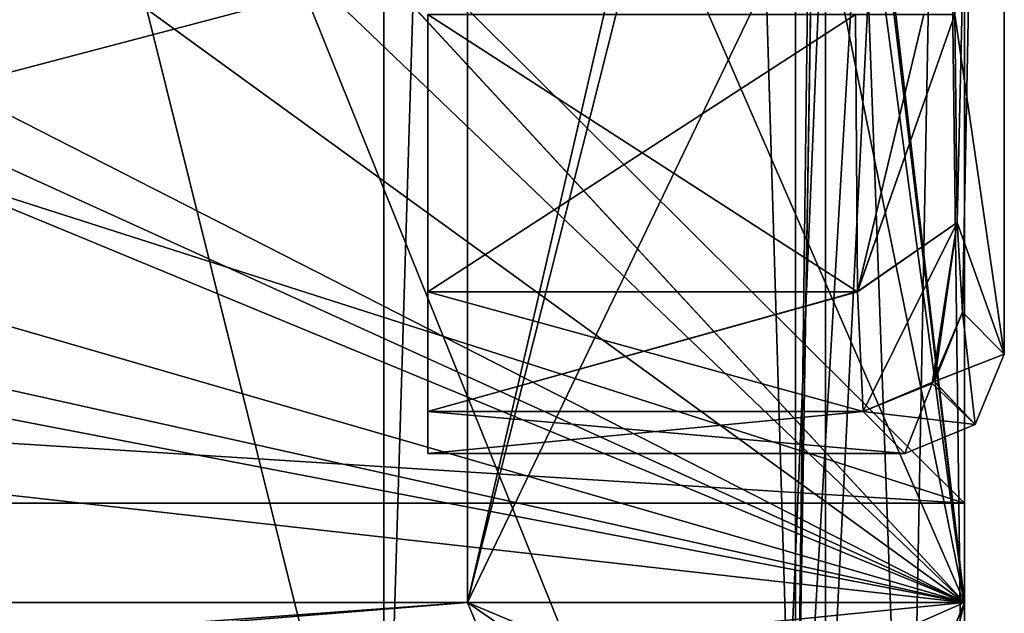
# Model space of a CAD drawing. Header units: millimetres. Extents: x -8.5 to 79.9, y -52.5 to 37.
# Tile 25 of 159: x 9.4 to 14.4, y -32.3 to -29.3. Entities that reach past the tile are written whole.
import ezdxf

# ---------------------------------------------------------------- set-up
doc = ezdxf.new("R2010")
doc.units = ezdxf.units.MM
doc.header["$LTSCALE"] = 65.185185
for name, color, linetype in [('1014', 7, 'CONTINUOUS'), ('1015', 7, 'CONTINUOUS'), ('1016', 7, 'CONTINUOUS'), ('1017', 7, 'CONTINUOUS'), ('1018', 7, 'CONTINUOUS'), ('1019', 7, 'CONTINUOUS'), ('1020', 7, 'CONTINUOUS'), ('1021', 7, 'CONTINUOUS'), ('1055', 7, 'CONTINUOUS'), ('1056', 7, 'CONTINUOUS'), ('1057', 7, 'CONTINUOUS'), ('1128', 7, 'CONTINUOUS'), ('1129', 7, 'CONTINUOUS'), ('1130', 7, 'CONTINUOUS'), ('1131', 7, 'CONTINUOUS'), ('1132', 7, 'CONTINUOUS'), ('1133', 7, 'CONTINUOUS'), ('1134', 7, 'CONTINUOUS'), ('1135', 7, 'CONTINUOUS'), ('1169', 7, 'CONTINUOUS'), ('1170', 7, 'CONTINUOUS'), ('1171', 7, 'CONTINUOUS'), ('1242', 7, 'CONTINUOUS'), ('1243', 7, 'CONTINUOUS'), ('1244', 7, 'CONTINUOUS'), ('1245', 7, 'CONTINUOUS'), ('1246', 7, 'CONTINUOUS'), ('1247', 7, 'CONTINUOUS'), ('1248', 7, 'CONTINUOUS'), ('1249', 7, 'CONTINUOUS'), ('1283', 7, 'CONTINUOUS'), ('1284', 7, 'CONTINUOUS'), ('1285', 7, 'CONTINUOUS'), ('131', 7, 'CONTINUOUS'), ('138', 7, 'CONTINUOUS'), ('163', 7, 'CONTINUOUS'), ('164', 7, 'CONTINUOUS'), ('167', 7, 'CONTINUOUS'), ('170', 7, 'CONTINUOUS'), ('179', 7, 'CONTINUOUS'), ('180', 7, 'CONTINUOUS'), ('181', 7, 'CONTINUOUS'), ('191', 7, 'CONTINUOUS'), ('202', 7, 'CONTINUOUS'), ('206', 7, 'CONTINUOUS'), ('211', 7, 'CONTINUOUS'), ('256', 7, 'CONTINUOUS'), ('257', 7, 'CONTINUOUS'), ('258', 7, 'CONTINUOUS'), ('29', 7, 'CONTINUOUS'), ('30', 7, 'CONTINUOUS'), ('31', 7, 'CONTINUOUS'), ('33', 7, 'CONTINUOUS'), ('34', 7, 'CONTINUOUS'), ('49', 7, 'CONTINUOUS'), ('50', 7, 'CONTINUOUS'), ('58', 7, 'CONTINUOUS'), ('59', 7, 'CONTINUOUS'), ('807', 7, 'CONTINUOUS'), ('808', 7, 'CONTINUOUS'), ('837', 7, 'CONTINUOUS'), ('838', 7, 'CONTINUOUS'), ('839', 7, 'CONTINUOUS'), ('840', 7, 'CONTINUOUS'), ('841', 7, 'CONTINUOUS'), ('842', 7, 'CONTINUOUS'), ('843', 7, 'CONTINUOUS'), ('844', 7, 'CONTINUOUS'), ('845', 7, 'CONTINUOUS'), ('962', 7, 'CONTINUOUS'), ('964', 7, 'CONTINUOUS'), ('965', 7, 'CONTINUOUS')]:
    doc.layers.add(name, color=color, linetype=linetype)

msp = doc.modelspace()

# ---------------------------------------------------------------- linework, layer by layer
at = {"layer": '1014', "linetype": 'Continuous'}
for points in [[(13.6511, -29.2898), (14.1509, -29.29, 0.4869), (13.6622, -30.6854, 0.5674), (13.6511, -29.2898)], [(13.6622, -30.6854, 0.5674), (14.1509, -29.29, 0.4869), (14.162, -30.3364, 0.9128), (13.6622, -30.6854, 0.5674)], [(13.6893, -31.2891, 1.9476), (13.6622, -30.6854, 0.5674), (14.162, -30.3364, 0.9128), (13.6893, -31.2891, 1.9476)], [(14.0371, -31.1481, 1.9422), (13.6893, -31.2891, 1.9476), (14.162, -30.3364, 0.9128), (14.0371, -31.1481, 1.9422)], [(14.1891, -30.7893, 1.9479), (14.0371, -31.1481, 1.9422), (14.162, -30.3364, 0.9128), (14.1891, -30.7893, 1.9479)]]:
    msp.add_3dface(points, dxfattribs=at)
at = {"layer": '1015', "linetype": 'Continuous'}
for points in [[(14.1509, -29.29, 0.4869), (14.4, -20, 10), (14.4, -31.0002, 10), (14.1509, -29.29, 0.4869)], [(14.162, -30.3364, 0.9128), (14.1509, -29.29, 0.4869), (14.4, -31.0002, 10), (14.162, -30.3364, 0.9128)], [(14.1891, -30.7893, 1.9479), (14.162, -30.3364, 0.9128), (14.4, -31.0002, 10), (14.1891, -30.7893, 1.9479)]]:
    msp.add_3dface(points, dxfattribs=at)
at = {"layer": '1016', "linetype": 'Continuous'}
for points in [[(14.0371, -31.1481, 1.9422), (14.1891, -30.7893, 1.9479), (14.2536, -31.3536, 10), (14.0371, -31.1481, 1.9422)], [(14.1891, -30.7893, 1.9479), (14.4, -31.0002, 10), (14.2536, -31.3536, 10), (14.1891, -30.7893, 1.9479)], [(13.6893, -31.2891, 1.9476), (14.0371, -31.1481, 1.9422), (13.9002, -31.5, 10), (13.6893, -31.2891, 1.9476)], [(13.9002, -31.5, 10), (14.0371, -31.1481, 1.9422), (14.2536, -31.3536, 10), (13.9002, -31.5, 10)]]:
    msp.add_3dface(points, dxfattribs=at)
at = {"layer": '1017', "linetype": 'Continuous'}
for points in [[(13.6893, -31.2891, 1.9476), (13.9002, -31.5, 10), (11.5, -31.2891, 1.9476), (13.6893, -31.2891, 1.9476)], [(11.5, -31.2891, 1.9476), (13.9002, -31.5, 10), (11.5, -31.5, 10), (11.5, -31.2891, 1.9476)]]:
    msp.add_3dface(points, dxfattribs=at)
at = {"layer": '1018', "linetype": 'Continuous'}
for points in [[(11.5, -29.2898), (13.6511, -29.2898), (13.6622, -30.6854, 0.5674), (11.5, -29.2898)], [(11.5, -29.2898), (13.6622, -30.6854, 0.5674), (11.5, -30.6854, 0.5674), (11.5, -29.2898)], [(13.6622, -30.6854, 0.5674), (13.6893, -31.2891, 1.9476), (11.5, -30.6854, 0.5674), (13.6622, -30.6854, 0.5674)], [(13.6893, -31.2891, 1.9476), (11.5, -31.2891, 1.9476), (11.5, -30.6854, 0.5674), (13.6893, -31.2891, 1.9476)]]:
    msp.add_3dface(points, dxfattribs=at)
at = {"layer": '1019', "linetype": 'Continuous'}
for points in [[(11.5, -29.2898), (11.5, -30.6854, 0.5674), (11.5, -29.2898, 20), (11.5, -29.2898)], [(11.5, -29.2898, 20), (11.5, -30.6854, 0.5674), (11.5, -30.6854, 19.4326), (11.5, -29.2898, 20)], [(11.5, -30.6854, 0.5674), (11.5, -31.2891, 1.9476), (11.5, -30.6854, 19.4326), (11.5, -30.6854, 0.5674)], [(11.5, -30.6854, 19.4326), (11.5, -31.2891, 1.9476), (11.5, -31.2891, 18.0524), (11.5, -30.6854, 19.4326)], [(11.5, -31.2891, 1.9476), (11.5, -31.5, 10), (11.5, -31.2891, 18.0524), (11.5, -31.2891, 1.9476)]]:
    msp.add_3dface(points, dxfattribs=at)
at = {"layer": '1020', "linetype": 'Continuous'}
for points in [[(11.5, -29.2898, 20), (11.5, -30.6854, 19.4326), (13.6511, -29.2898, 20), (11.5, -29.2898, 20)], [(13.6511, -29.2898, 20), (11.5, -30.6854, 19.4326), (13.6622, -30.6852, 19.4328), (13.6511, -29.2898, 20)], [(11.5, -30.6854, 19.4326), (11.5, -31.2891, 18.0524), (13.6622, -30.6852, 19.4328), (11.5, -30.6854, 19.4326)], [(11.5, -31.2891, 18.0524), (13.6893, -31.2891, 18.0524), (13.6622, -30.6852, 19.4328), (11.5, -31.2891, 18.0524)]]:
    msp.add_3dface(points, dxfattribs=at)
at = {"layer": '1021', "linetype": 'Continuous'}
for points in [[(13.6511, -29.2898, 20), (13.6622, -30.6852, 19.4328), (13.9947, -29.2898, 19.8632), (13.6511, -29.2898, 20)], [(13.9947, -29.2898, 19.8632), (13.6622, -30.6852, 19.4328), (14.1509, -29.29, 19.5131), (13.9947, -29.2898, 19.8632)], [(14.1509, -29.29, 19.5131), (13.6622, -30.6852, 19.4328), (14.162, -30.3364, 19.0873), (14.1509, -29.29, 19.5131)], [(13.6622, -30.6852, 19.4328), (13.6893, -31.2891, 18.0524), (14.162, -30.3364, 19.0873), (13.6622, -30.6852, 19.4328)], [(14.162, -30.3364, 19.0873), (13.6893, -31.2891, 18.0524), (14.0479, -31.1373, 18.0578), (14.162, -30.3364, 19.0873)], [(14.1891, -30.7893, 18.0522), (14.162, -30.3364, 19.0873), (14.0479, -31.1373, 18.0578), (14.1891, -30.7893, 18.0522)]]:
    msp.add_3dface(points, dxfattribs=at)
at = {"layer": '1055', "linetype": 'Continuous'}
for points in [[(14.4, -20, 10), (14.1509, -29.29, 19.5131), (14.162, -30.3364, 19.0873), (14.4, -20, 10)], [(14.4, -20, 10), (14.162, -30.3364, 19.0873), (14.1891, -30.7893, 18.0522), (14.4, -20, 10)], [(14.4, -31.0002, 10), (14.4, -20, 10), (14.1891, -30.7893, 18.0522), (14.4, -31.0002, 10)]]:
    msp.add_3dface(points, dxfattribs=at)
at = {"layer": '1056', "linetype": 'Continuous'}
for points in [[(14.4, -31.0002, 10), (14.1891, -30.7893, 18.0522), (14.0479, -31.1373, 18.0578), (14.4, -31.0002, 10)], [(14.2536, -31.3536, 10), (14.4, -31.0002, 10), (14.0479, -31.1373, 18.0578), (14.2536, -31.3536, 10)], [(13.6893, -31.2891, 18.0524), (14.2536, -31.3536, 10), (14.0479, -31.1373, 18.0578), (13.6893, -31.2891, 18.0524)], [(13.9002, -31.5, 10), (14.2536, -31.3536, 10), (13.6893, -31.2891, 18.0524), (13.9002, -31.5, 10)]]:
    msp.add_3dface(points, dxfattribs=at)
at = {"layer": '1057', "linetype": 'Continuous'}
for points in [[(11.5, -31.5, 10), (13.9002, -31.5, 10), (13.6893, -31.2891, 18.0524), (11.5, -31.5, 10)], [(11.5, -31.2891, 18.0524), (11.5, -31.5, 10), (13.6893, -31.2891, 18.0524), (11.5, -31.2891, 18.0524)]]:
    msp.add_3dface(points, dxfattribs=at)
at = {"layer": '1128', "linetype": 'Continuous'}
for points in [[(13.6511, -29.2898, -27), (14.1509, -29.29, -26.5131), (13.6622, -30.6854, -26.4326), (13.6511, -29.2898, -27)], [(13.6622, -30.6854, -26.4326), (14.1509, -29.29, -26.5131), (14.162, -30.3364, -26.0872), (13.6622, -30.6854, -26.4326)], [(13.6893, -31.2891, -25.0524), (13.6622, -30.6854, -26.4326), (14.162, -30.3364, -26.0872), (13.6893, -31.2891, -25.0524)], [(14.0371, -31.1481, -25.0578), (13.6893, -31.2891, -25.0524), (14.162, -30.3364, -26.0872), (14.0371, -31.1481, -25.0578)], [(14.1891, -30.7893, -25.0521), (14.0371, -31.1481, -25.0578), (14.162, -30.3364, -26.0872), (14.1891, -30.7893, -25.0521)]]:
    msp.add_3dface(points, dxfattribs=at)
at = {"layer": '1129', "linetype": 'Continuous'}
for points in [[(14.1509, -29.29, -26.5131), (14.4, -20, -17), (14.4, -31.0002, -17), (14.1509, -29.29, -26.5131)], [(14.162, -30.3364, -26.0872), (14.1509, -29.29, -26.5131), (14.4, -31.0002, -17), (14.162, -30.3364, -26.0872)], [(14.1891, -30.7893, -25.0521), (14.162, -30.3364, -26.0872), (14.4, -31.0002, -17), (14.1891, -30.7893, -25.0521)]]:
    msp.add_3dface(points, dxfattribs=at)
at = {"layer": '1130', "linetype": 'Continuous'}
for points in [[(14.0371, -31.1481, -25.0578), (14.1891, -30.7893, -25.0521), (14.2536, -31.3536, -17), (14.0371, -31.1481, -25.0578)], [(14.1891, -30.7893, -25.0521), (14.4, -31.0002, -17), (14.2536, -31.3536, -17), (14.1891, -30.7893, -25.0521)], [(13.6893, -31.2891, -25.0524), (14.0371, -31.1481, -25.0578), (13.9002, -31.5, -17), (13.6893, -31.2891, -25.0524)], [(13.9002, -31.5, -17), (14.0371, -31.1481, -25.0578), (14.2536, -31.3536, -17), (13.9002, -31.5, -17)]]:
    msp.add_3dface(points, dxfattribs=at)
at = {"layer": '1131', "linetype": 'Continuous'}
for points in [[(13.6893, -31.2891, -25.0524), (13.9002, -31.5, -17), (11.5, -31.2891, -25.0524), (13.6893, -31.2891, -25.0524)], [(11.5, -31.2891, -25.0524), (13.9002, -31.5, -17), (11.5, -31.5, -17), (11.5, -31.2891, -25.0524)]]:
    msp.add_3dface(points, dxfattribs=at)
at = {"layer": '1132', "linetype": 'Continuous'}
for points in [[(11.5, -29.2898, -27), (13.6511, -29.2898, -27), (13.6622, -30.6854, -26.4326), (11.5, -29.2898, -27)], [(11.5, -29.2898, -27), (13.6622, -30.6854, -26.4326), (11.5, -30.6854, -26.4326), (11.5, -29.2898, -27)], [(13.6622, -30.6854, -26.4326), (13.6893, -31.2891, -25.0524), (11.5, -30.6854, -26.4326), (13.6622, -30.6854, -26.4326)], [(13.6893, -31.2891, -25.0524), (11.5, -31.2891, -25.0524), (11.5, -30.6854, -26.4326), (13.6893, -31.2891, -25.0524)]]:
    msp.add_3dface(points, dxfattribs=at)
at = {"layer": '1133', "linetype": 'Continuous'}
for points in [[(11.5, -29.2898, -27), (11.5, -30.6854, -26.4326), (11.5, -29.2898, -7), (11.5, -29.2898, -27)], [(11.5, -29.2898, -7), (11.5, -30.6854, -26.4326), (11.5, -30.6854, -7.5674), (11.5, -29.2898, -7)], [(11.5, -30.6854, -26.4326), (11.5, -31.2891, -25.0524), (11.5, -30.6854, -7.5674), (11.5, -30.6854, -26.4326)], [(11.5, -30.6854, -7.5674), (11.5, -31.2891, -25.0524), (11.5, -31.2891, -8.9476), (11.5, -30.6854, -7.5674)], [(11.5, -31.2891, -25.0524), (11.5, -31.5, -17), (11.5, -31.2891, -8.9476), (11.5, -31.2891, -25.0524)]]:
    msp.add_3dface(points, dxfattribs=at)
at = {"layer": '1134', "linetype": 'Continuous'}
for points in [[(11.5, -29.2898, -7), (11.5, -30.6854, -7.5674), (13.6511, -29.2898, -7), (11.5, -29.2898, -7)], [(13.6511, -29.2898, -7), (11.5, -30.6854, -7.5674), (13.6622, -30.6852, -7.5672), (13.6511, -29.2898, -7)], [(11.5, -30.6854, -7.5674), (11.5, -31.2891, -8.9476), (13.6622, -30.6852, -7.5672), (11.5, -30.6854, -7.5674)], [(11.5, -31.2891, -8.9476), (13.6893, -31.2891, -8.9476), (13.6622, -30.6852, -7.5672), (11.5, -31.2891, -8.9476)]]:
    msp.add_3dface(points, dxfattribs=at)
at = {"layer": '1135', "linetype": 'Continuous'}
for points in [[(13.6511, -29.2898, -7), (13.6622, -30.6852, -7.5672), (13.9947, -29.2898, -7.1368), (13.6511, -29.2898, -7)], [(13.9947, -29.2898, -7.1368), (13.6622, -30.6852, -7.5672), (14.1509, -29.29, -7.4869), (13.9947, -29.2898, -7.1368)], [(14.1509, -29.29, -7.4869), (13.6622, -30.6852, -7.5672), (14.162, -30.3364, -7.9127), (14.1509, -29.29, -7.4869)], [(13.6622, -30.6852, -7.5672), (13.6893, -31.2891, -8.9476), (14.162, -30.3364, -7.9127), (13.6622, -30.6852, -7.5672)], [(14.162, -30.3364, -7.9127), (13.6893, -31.2891, -8.9476), (14.0479, -31.1373, -8.9422), (14.162, -30.3364, -7.9127)], [(14.1891, -30.7893, -8.9478), (14.162, -30.3364, -7.9127), (14.0479, -31.1373, -8.9422), (14.1891, -30.7893, -8.9478)]]:
    msp.add_3dface(points, dxfattribs=at)
at = {"layer": '1169', "linetype": 'Continuous'}
for points in [[(14.4, -20, -17), (14.1509, -29.29, -7.4869), (14.162, -30.3364, -7.9127), (14.4, -20, -17)], [(14.4, -20, -17), (14.162, -30.3364, -7.9127), (14.1891, -30.7893, -8.9478), (14.4, -20, -17)], [(14.4, -31.0002, -17), (14.4, -20, -17), (14.1891, -30.7893, -8.9478), (14.4, -31.0002, -17)]]:
    msp.add_3dface(points, dxfattribs=at)
at = {"layer": '1170', "linetype": 'Continuous'}
for points in [[(14.4, -31.0002, -17), (14.1891, -30.7893, -8.9478), (14.0479, -31.1373, -8.9422), (14.4, -31.0002, -17)], [(14.2536, -31.3536, -17), (14.4, -31.0002, -17), (14.0479, -31.1373, -8.9422), (14.2536, -31.3536, -17)], [(13.6893, -31.2891, -8.9476), (14.2536, -31.3536, -17), (14.0479, -31.1373, -8.9422), (13.6893, -31.2891, -8.9476)], [(13.9002, -31.5, -17), (14.2536, -31.3536, -17), (13.6893, -31.2891, -8.9476), (13.9002, -31.5, -17)]]:
    msp.add_3dface(points, dxfattribs=at)
at = {"layer": '1171', "linetype": 'Continuous'}
for points in [[(11.5, -31.5, -17), (13.9002, -31.5, -17), (13.6893, -31.2891, -8.9476), (11.5, -31.5, -17)], [(11.5, -31.2891, -8.9476), (11.5, -31.5, -17), (13.6893, -31.2891, -8.9476), (11.5, -31.2891, -8.9476)]]:
    msp.add_3dface(points, dxfattribs=at)
at = {"layer": '1242', "linetype": 'Continuous'}
for points in [[(13.6511, -29.2898, -54), (14.1509, -29.29, -53.5131), (13.6622, -30.6854, -53.4326), (13.6511, -29.2898, -54)], [(13.6622, -30.6854, -53.4326), (14.1509, -29.29, -53.5131), (14.162, -30.3364, -53.0872), (13.6622, -30.6854, -53.4326)], [(13.6893, -31.2891, -52.0524), (13.6622, -30.6854, -53.4326), (14.162, -30.3364, -53.0872), (13.6893, -31.2891, -52.0524)], [(14.0371, -31.1481, -52.0578), (13.6893, -31.2891, -52.0524), (14.162, -30.3364, -53.0872), (14.0371, -31.1481, -52.0578)], [(14.1891, -30.7893, -52.0521), (14.0371, -31.1481, -52.0578), (14.162, -30.3364, -53.0872), (14.1891, -30.7893, -52.0521)]]:
    msp.add_3dface(points, dxfattribs=at)
at = {"layer": '1243', "linetype": 'Continuous'}
for points in [[(14.1509, -29.29, -53.5131), (14.4, -20, -44), (14.4, -31.0002, -44), (14.1509, -29.29, -53.5131)], [(14.162, -30.3364, -53.0872), (14.1509, -29.29, -53.5131), (14.4, -31.0002, -44), (14.162, -30.3364, -53.0872)], [(14.1891, -30.7893, -52.0521), (14.162, -30.3364, -53.0872), (14.4, -31.0002, -44), (14.1891, -30.7893, -52.0521)]]:
    msp.add_3dface(points, dxfattribs=at)
at = {"layer": '1244', "linetype": 'Continuous'}
for points in [[(14.0371, -31.1481, -52.0578), (14.1891, -30.7893, -52.0521), (14.2536, -31.3536, -44), (14.0371, -31.1481, -52.0578)], [(14.1891, -30.7893, -52.0521), (14.4, -31.0002, -44), (14.2536, -31.3536, -44), (14.1891, -30.7893, -52.0521)], [(13.6893, -31.2891, -52.0524), (14.0371, -31.1481, -52.0578), (13.9002, -31.5, -44), (13.6893, -31.2891, -52.0524)], [(13.9002, -31.5, -44), (14.0371, -31.1481, -52.0578), (14.2536, -31.3536, -44), (13.9002, -31.5, -44)]]:
    msp.add_3dface(points, dxfattribs=at)
at = {"layer": '1245', "linetype": 'Continuous'}
for points in [[(13.6893, -31.2891, -52.0524), (13.9002, -31.5, -44), (11.5, -31.2891, -52.0524), (13.6893, -31.2891, -52.0524)], [(11.5, -31.2891, -52.0524), (13.9002, -31.5, -44), (11.5, -31.5, -44), (11.5, -31.2891, -52.0524)]]:
    msp.add_3dface(points, dxfattribs=at)
at = {"layer": '1246', "linetype": 'Continuous'}
for points in [[(11.5, -29.2898, -54), (13.6511, -29.2898, -54), (13.6622, -30.6854, -53.4326), (11.5, -29.2898, -54)], [(11.5, -29.2898, -54), (13.6622, -30.6854, -53.4326), (11.5, -30.6854, -53.4326), (11.5, -29.2898, -54)], [(13.6622, -30.6854, -53.4326), (13.6893, -31.2891, -52.0524), (11.5, -30.6854, -53.4326), (13.6622, -30.6854, -53.4326)], [(13.6893, -31.2891, -52.0524), (11.5, -31.2891, -52.0524), (11.5, -30.6854, -53.4326), (13.6893, -31.2891, -52.0524)]]:
    msp.add_3dface(points, dxfattribs=at)
at = {"layer": '1247', "linetype": 'Continuous'}
for points in [[(11.5, -29.2898, -54), (11.5, -30.6854, -53.4326), (11.5, -29.2898, -34), (11.5, -29.2898, -54)], [(11.5, -29.2898, -34), (11.5, -30.6854, -53.4326), (11.5, -30.6854, -34.5674), (11.5, -29.2898, -34)], [(11.5, -30.6854, -53.4326), (11.5, -31.2891, -52.0524), (11.5, -30.6854, -34.5674), (11.5, -30.6854, -53.4326)], [(11.5, -30.6854, -34.5674), (11.5, -31.2891, -52.0524), (11.5, -31.2891, -35.9476), (11.5, -30.6854, -34.5674)], [(11.5, -31.2891, -52.0524), (11.5, -31.5, -44), (11.5, -31.2891, -35.9476), (11.5, -31.2891, -52.0524)]]:
    msp.add_3dface(points, dxfattribs=at)
at = {"layer": '1248', "linetype": 'Continuous'}
for points in [[(11.5, -29.2898, -34), (11.5, -30.6854, -34.5674), (13.6511, -29.2898, -34), (11.5, -29.2898, -34)], [(13.6511, -29.2898, -34), (11.5, -30.6854, -34.5674), (13.6622, -30.6852, -34.5672), (13.6511, -29.2898, -34)], [(11.5, -30.6854, -34.5674), (11.5, -31.2891, -35.9476), (13.6622, -30.6852, -34.5672), (11.5, -30.6854, -34.5674)], [(11.5, -31.2891, -35.9476), (13.6893, -31.2891, -35.9476), (13.6622, -30.6852, -34.5672), (11.5, -31.2891, -35.9476)]]:
    msp.add_3dface(points, dxfattribs=at)
at = {"layer": '1249', "linetype": 'Continuous'}
for points in [[(13.6511, -29.2898, -34), (13.6622, -30.6852, -34.5672), (13.9947, -29.2898, -34.1368), (13.6511, -29.2898, -34)], [(13.9947, -29.2898, -34.1368), (13.6622, -30.6852, -34.5672), (14.1509, -29.29, -34.4869), (13.9947, -29.2898, -34.1368)], [(14.1509, -29.29, -34.4869), (13.6622, -30.6852, -34.5672), (14.162, -30.3364, -34.9127), (14.1509, -29.29, -34.4869)], [(13.6622, -30.6852, -34.5672), (13.6893, -31.2891, -35.9476), (14.162, -30.3364, -34.9127), (13.6622, -30.6852, -34.5672)], [(14.162, -30.3364, -34.9127), (13.6893, -31.2891, -35.9476), (14.0479, -31.1373, -35.9422), (14.162, -30.3364, -34.9127)], [(14.1891, -30.7893, -35.9478), (14.162, -30.3364, -34.9127), (14.0479, -31.1373, -35.9422), (14.1891, -30.7893, -35.9478)]]:
    msp.add_3dface(points, dxfattribs=at)
at = {"layer": '1283', "linetype": 'Continuous'}
for points in [[(14.4, -20, -44), (14.1509, -29.29, -34.4869), (14.162, -30.3364, -34.9127), (14.4, -20, -44)], [(14.4, -20, -44), (14.162, -30.3364, -34.9127), (14.1891, -30.7893, -35.9478), (14.4, -20, -44)], [(14.4, -31.0002, -44), (14.4, -20, -44), (14.1891, -30.7893, -35.9478), (14.4, -31.0002, -44)]]:
    msp.add_3dface(points, dxfattribs=at)
at = {"layer": '1284', "linetype": 'Continuous'}
for points in [[(14.4, -31.0002, -44), (14.1891, -30.7893, -35.9478), (14.0479, -31.1373, -35.9422), (14.4, -31.0002, -44)], [(14.2536, -31.3536, -44), (14.4, -31.0002, -44), (14.0479, -31.1373, -35.9422), (14.2536, -31.3536, -44)], [(13.6893, -31.2891, -35.9476), (14.2536, -31.3536, -44), (14.0479, -31.1373, -35.9422), (13.6893, -31.2891, -35.9476)], [(13.9002, -31.5, -44), (14.2536, -31.3536, -44), (13.6893, -31.2891, -35.9476), (13.9002, -31.5, -44)]]:
    msp.add_3dface(points, dxfattribs=at)
at = {"layer": '1285', "linetype": 'Continuous'}
for points in [[(11.5, -31.5, -44), (13.9002, -31.5, -44), (13.6893, -31.2891, -35.9476), (11.5, -31.5, -44)], [(11.5, -31.2891, -35.9476), (11.5, -31.5, -44), (13.6893, -31.2891, -35.9476), (11.5, -31.2891, -35.9476)]]:
    msp.add_3dface(points, dxfattribs=at)
at = {"layer": '131', "linetype": 'Continuous'}
for points in [[(11.7, -32.25, -226), (-5.8, -32.25, -226), (11.7, -26.5, -226), (11.7, -32.25, -226)], [(11.7, -26.5, -226), (-5.8, -32.25, -226), (8.5, -26.5, -226), (11.7, -26.5, -226)]]:
    msp.add_3dface(points, dxfattribs=at)
at = {"layer": '138', "linetype": 'Continuous'}
for points in [[(9.4464, -26.3535, -227), (-5.5, -33.5, -227), (9.8, -26.5, -227), (9.4464, -26.3535, -227)], [(9.8, -26.5, -227), (-5.5, -33.5, -227), (11.5, -26.5, -227), (9.8, -26.5, -227)], [(11.5, -26.5, -227), (-5.5, -33.5, -227), (12.9142, -27.0858, -227), (11.5, -26.5, -227)], [(-5.5, -33.5, -227), (13.5, -28.5, -227), (12.9142, -27.0858, -227), (-5.5, -33.5, -227)], [(13.5, -33.5, -227), (13.5, -28.5, -227), (-5.5, -33.5, -227), (13.5, -33.5, -227)]]:
    msp.add_3dface(points, dxfattribs=at)
at = {"layer": '163', "linetype": 'Continuous'}
for points in [[(11.7, -32.25, 61), (11.7, -26.51, 61), (12.9832, -27.1584, 61), (11.7, -32.25, 61)], [(13.5, -28.5, 61), (11.7, -32.25, 61), (12.9832, -27.1584, 61), (13.5, -28.5, 61)], [(13.5, -33.5, 61), (11.7, -32.25, 61), (13.5, -28.5, 61), (13.5, -33.5, 61)], [(13.5, -33.5, 61), (-5.5, -33.5, 61), (11.7, -32.25, 61), (13.5, -33.5, 61)], [(11.7, -32.25, 61), (-5.5, -33.5, 61), (-5.5, -32.25, 61), (11.7, -32.25, 61)]]:
    msp.add_3dface(points, dxfattribs=at)
at = {"layer": '164', "linetype": 'Continuous'}
for points in [[(14.2, -19.5191, 59.5), (13.0333, -26.5, 60.2), (14.2, -32.25, 59.5), (14.2, -19.5191, 59.5)], [(11.7, -26.51, 61), (11.7, -32.25, 61), (13.0333, -26.5, 60.2), (11.7, -26.51, 61)], [(13.0333, -26.5, 60.2), (11.7, -32.25, 61), (14.2, -32.25, 59.5), (13.0333, -26.5, 60.2)], [(14.2, -32.25, 59.5), (11.7, -32.25, 61), (12.085, -33.1827, 60.769), (14.2, -32.25, 59.5)], [(13.9607, -33.1991, 59.6436), (14.2, -32.25, 59.5), (12.085, -33.1827, 60.769), (13.9607, -33.1991, 59.6436)]]:
    msp.add_3dface(points, dxfattribs=at)
at = {"layer": '167', "linetype": 'Continuous'}
for points in [[(13.5, -33.5, 61), (13.5, -28.5, 61), (13.5, -33.5, 62.5), (13.5, -33.5, 61)], [(13.5, -28.5, 61), (13.5, -28.5, 62.5), (13.5, -33.5, 62.5), (13.5, -28.5, 61)]]:
    msp.add_3dface(points, dxfattribs=at)
at = {"layer": '170', "linetype": 'Continuous'}
for points in [[(9.4464, -26.3535, 62.5), (-5.5, -33.5, 62.5), (9.8, -26.5, 62.5), (9.4464, -26.3535, 62.5)], [(12.9142, -27.0858, 62.5), (11.5, -26.5, 62.5), (-5.5, -33.5, 62.5), (12.9142, -27.0858, 62.5)], [(-5.5, -33.5, 62.5), (11.5, -26.5, 62.5), (9.8, -26.5, 62.5), (-5.5, -33.5, 62.5)], [(13.5, -28.5, 62.5), (12.9142, -27.0858, 62.5), (-5.5, -33.5, 62.5), (13.5, -28.5, 62.5)], [(13.5, -33.5, 62.5), (13.5, -28.5, 62.5), (-5.5, -33.5, 62.5), (13.5, -33.5, 62.5)]]:
    msp.add_3dface(points, dxfattribs=at)
at = {"layer": '179', "linetype": 'Continuous'}
for points in [[(11.7, -32.25, 61), (-5.5, -32.25, 61), (-5.8, -33.6642, 60.4142), (11.7, -32.25, 61)], [(12.085, -33.1827, 60.769), (11.7, -32.25, 61), (-5.8, -33.6642, 60.4142), (12.085, -33.1827, 60.769)]]:
    msp.add_3dface(points, dxfattribs=at)
at = {"layer": '180', "linetype": 'Continuous'}
for points in [[(14.2, -32.25, 54), (13.9607, -33.1991, 59.6436), (13.6142, -33.6642, 54), (14.2, -32.25, 54)], [(14.2, -32.25, 59.5), (13.9607, -33.1991, 59.6436), (14.2, -32.25, 54), (14.2, -32.25, 59.5)]]:
    msp.add_3dface(points, dxfattribs=at)
at = {"layer": '181', "linetype": 'Continuous'}
for points in [[(14.2, 32.25, 54), (14.2, -32.25, 54), (7.5, 25, 54), (14.2, 32.25, 54)], [(7.5, 25, 54), (14.2, -32.25, 54), (7.5, -25, 54), (7.5, 25, 54)], [(7.5, -25, 54), (14.2, -32.25, 54), (6.0355, -28.5355, 54), (7.5, -25, 54)], [(6.0355, -28.5355, 54), (14.2, -32.25, 54), (2.5, -30, 54), (6.0355, -28.5355, 54)], [(13.6142, -33.6642, 54), (12.2, -34.25, 54), (-5.8, -30, 54), (13.6142, -33.6642, 54)], [(-5.8, -30, 54), (12.2, -34.25, 54), (-5.8, -34.25, 54), (-5.8, -30, 54)], [(14.2, -32.25, 54), (13.6142, -33.6642, 54), (-5.8, -30, 54), (14.2, -32.25, 54)], [(14.2, -32.25, 54), (-5.8, -30, 54), (2.5, -30, 54), (14.2, -32.25, 54)]]:
    msp.add_3dface(points, dxfattribs=at)
at = {"layer": '191', "linetype": 'Continuous'}
for points in [[(14.2, -32.25, 54), (14.2, 32.25, 54), (14.2, -31.75, 56.5), (14.2, -32.25, 54)], [(14.2, 32.25, 54), (14.2, -26, 56.5), (14.2, -31.75, 56.5), (14.2, 32.25, 54)], [(14.2, -19.5191, 59.5), (14.2, -32.25, 59.5), (14.2, -24, 58.8), (14.2, -19.5191, 59.5)], [(14.2, -32.25, 59.5), (14.2, -26, 58.8), (14.2, -24, 58.8), (14.2, -32.25, 59.5)], [(14.2, -26, 58.8), (14.2, -32.25, 59.5), (14.2, -31.75, 58.8), (14.2, -26, 58.8)], [(14.2, -32.25, 59.5), (14.2, -32.25, 54), (14.2, -31.75, 56.5), (14.2, -32.25, 59.5)], [(14.2, -31.75, 58.8), (14.2, -32.25, 59.5), (14.2, -31.75, 56.5), (14.2, -31.75, 58.8)]]:
    msp.add_3dface(points, dxfattribs=at)
at = {"layer": '202', "linetype": 'Continuous'}
for points in [[(-5.8, -35.5, 63), (-2.5, -19.5, 63), (9.6, -20, 63), (-5.8, -35.5, 63)], [(14.2, -19.5, 63.0003), (13.9163, -34.6999, 63), (13.6, -26, 63), (14.2, -19.5, 63.0003)], [(13.9163, -34.6999, 63), (14.2, -19.5, 63.0003), (14.2, -34.0021, 63), (13.9163, -34.6999, 63)], [(9.6, -26, 63), (-5.8, -35.5, 63), (9.6, -20, 63), (9.6, -26, 63)], [(13.2262, -35.0018, 63), (-5.8, -35.5, 63), (9.6, -26, 63), (13.2262, -35.0018, 63)], [(13.6, -26, 63), (13.2262, -35.0018, 63), (9.6, -26, 63), (13.6, -26, 63)], [(13.9163, -34.6999, 63), (13.2262, -35.0018, 63), (13.6, -26, 63), (13.9163, -34.6999, 63)]]:
    msp.add_3dface(points, dxfattribs=at)
at = {"layer": '206', "linetype": 'Continuous'}
for points in [[(-5.8, 34.5003, 66.4472), (-5.8, -34.5003, 66.4472), (11.2785, 34.0531, 66), (-5.8, 34.5003, 66.4472)], [(-5.8, -34.5003, 66.4472), (11.2785, -34.0531, 66), (11.2785, 34.0531, 66), (-5.8, -34.5003, 66.4472)]]:
    msp.add_3dface(points, dxfattribs=at)
at = {"layer": '211', "linetype": 'Continuous'}
for points in [[(11.2785, -34.0531, 66), (13.3493, -34.017, 65.094), (11.2785, 34.0531, 66), (11.2785, -34.0531, 66)], [(11.2785, 34.0531, 66), (13.3493, -34.017, 65.094), (13.3493, 34.017, 65.094), (11.2785, 34.0531, 66)], [(14.2, -34.0021, 63), (14.2, -19.5, 63.0003), (13.3493, 34.017, 65.094), (14.2, -34.0021, 63)], [(13.3493, -34.017, 65.094), (14.2, -34.0021, 63), (13.3493, 34.017, 65.094), (13.3493, -34.017, 65.094)]]:
    msp.add_3dface(points, dxfattribs=at)
at = {"layer": '256', "linetype": 'Continuous'}
for points in [[(6.6987, -29.3487, 56.5), (14.2, -31.75, 56.5), (8.4182, -26, 56.5), (6.6987, -29.3487, 56.5)], [(14.2, -31.75, 56.5), (14.2, -26, 56.5), (8.4182, -26, 56.5), (14.2, -31.75, 56.5)], [(3.35, -31.0682, 56.5), (14.2, -31.75, 56.5), (6.6987, -29.3487, 56.5), (3.35, -31.0682, 56.5)], [(3.35, -31.75, 56.5), (14.2, -31.75, 56.5), (3.35, -31.0682, 56.5), (3.35, -31.75, 56.5)]]:
    msp.add_3dface(points, dxfattribs=at)
at = {"layer": '257', "linetype": 'Continuous'}
for points in [[(14.2, -31.75, 58.8), (14.2, -31.75, 56.5), (3.35, -31.75, 56.5), (14.2, -31.75, 58.8)], [(14.2, -31.75, 58.8), (3.35, -31.75, 56.5), (3.35, -31.75, 58.8), (14.2, -31.75, 58.8)]]:
    msp.add_3dface(points, dxfattribs=at)
at = {"layer": '258', "linetype": 'Continuous'}
for points in [[(14.2, -26, 58.8), (14.2, -31.75, 58.8), (3.35, -31.75, 58.8), (14.2, -26, 58.8)], [(14.2, -26, 58.8), (3.35, -31.75, 58.8), (6.6987, -29.3487, 58.8), (14.2, -26, 58.8)], [(8.4182, -26, 58.8), (14.2, -26, 58.8), (6.6987, -29.3487, 58.8), (8.4182, -26, 58.8)]]:
    msp.add_3dface(points, dxfattribs=at)
at = {"layer": '29', "linetype": 'Continuous'}
for points in [[(14.2, 32.25, -219), (14.2, -32.25, -219), (14.2, 31.75, -221.5), (14.2, 32.25, -219)], [(14.2, -32.25, -219), (14.2, 26, -221.5), (14.2, 31.75, -221.5), (14.2, -32.25, -219)], [(14.2, 26, -221.5), (14.2, -32.25, -219), (14.2, 24, -221.5), (14.2, 26, -221.5)], [(14.2, -32.25, -219), (14.2, 1, -221.5), (14.2, 24, -221.5), (14.2, -32.25, -219)], [(14.2, 1, -221.5), (14.2, -32.25, -219), (14.2, -1, -221.5), (14.2, 1, -221.5)], [(14.2, -32.25, -219), (14.2, -24, -221.5), (14.2, -1, -221.5), (14.2, -32.25, -219)], [(14.2, -32.25, -224.5), (14.2, -19.5191, -224.5), (14.2, -31.75, -223.8), (14.2, -32.25, -224.5)], [(14.2, -31.75, -223.8), (14.2, -19.5191, -224.5), (14.2, -26, -223.8), (14.2, -31.75, -223.8)], [(14.2, -24, -221.5), (14.2, -32.25, -219), (14.2, -26, -221.5), (14.2, -24, -221.5)], [(14.2, -32.25, -219), (14.2, -31.75, -221.5), (14.2, -26, -221.5), (14.2, -32.25, -219)], [(14.2, -32.25, -219), (14.2, -32.25, -224.5), (14.2, -31.75, -223.8), (14.2, -32.25, -219)], [(14.2, -31.75, -221.5), (14.2, -32.25, -219), (14.2, -31.75, -223.8), (14.2, -31.75, -221.5)]]:
    msp.add_3dface(points, dxfattribs=at)
at = {"layer": '30', "linetype": 'Continuous'}
for points in [[(14.2, -32.25, -224.5), (14.2, -32.25, -219), (13.6142, -33.6642, -219), (14.2, -32.25, -224.5)], [(13.9604, -33.1997, -224.6438), (14.2, -32.25, -224.5), (13.6142, -33.6642, -219), (13.9604, -33.1997, -224.6438)]]:
    msp.add_3dface(points, dxfattribs=at)
at = {"layer": '31', "linetype": 'Continuous'}
for points in [[(14.2, -32.25, -219), (14.2, 32.25, -219), (7.0498, -25.4, -219), (14.2, -32.25, -219)], [(6.6922, -26.7986, -219), (14.2, -32.25, -219), (7.0498, -25.4, -219), (6.6922, -26.7986, -219)], [(5.9561, -28.0404, -219), (14.2, -32.25, -219), (6.6922, -26.7986, -219), (5.9561, -28.0404, -219)], [(5.3904, -28.6061, -219), (14.2, -32.25, -219), (5.9561, -28.0404, -219), (5.3904, -28.6061, -219)], [(4.1486, -29.3422, -219), (14.2, -32.25, -219), (5.3904, -28.6061, -219), (4.1486, -29.3422, -219)], [(2.75, -29.6998, -219), (14.2, -32.25, -219), (4.1486, -29.3422, -219), (2.75, -29.6998, -219)], [(-5.8, -34.25, -219), (14.2, -32.25, -219), (2.75, -29.6998, -219), (-5.8, -34.25, -219)], [(13.6142, -33.6642, -219), (14.2, -32.25, -219), (-5.8, -34.25, -219), (13.6142, -33.6642, -219)]]:
    msp.add_3dface(points, dxfattribs=at)
at = {"layer": '33', "linetype": 'Continuous'}
for points in [[(11.7, -32.25, -226), (12.0859, -33.1837, -225.7684), (-5.8, -32.25, -226), (11.7, -32.25, -226)], [(-5.8, -32.25, -226), (12.0859, -33.1837, -225.7684), (-5.8, -33.6642, -225.4142), (-5.8, -32.25, -226)]]:
    msp.add_3dface(points, dxfattribs=at)
at = {"layer": '34', "linetype": 'Continuous'}
for points in [[(14.2, -19.5191, -224.5), (14.2, -32.25, -224.5), (13.0333, -22.5, -225.2), (14.2, -19.5191, -224.5)], [(13.0333, -22.5, -225.2), (14.2, -32.25, -224.5), (13.0333, -23.5, -225.2), (13.0333, -22.5, -225.2)], [(13.0333, -23.5, -225.2), (14.2, -32.25, -224.5), (13.0333, -26.5, -225.2), (13.0333, -23.5, -225.2)], [(14.2, -32.25, -224.5), (11.7, -32.25, -226), (11.7, -26.5, -226), (14.2, -32.25, -224.5)], [(13.0333, -26.5, -225.2), (14.2, -32.25, -224.5), (11.7, -26.5, -226), (13.0333, -26.5, -225.2)], [(14.2, -32.25, -224.5), (13.9604, -33.1997, -224.6438), (11.7, -32.25, -226), (14.2, -32.25, -224.5)], [(13.9604, -33.1997, -224.6438), (12.0859, -33.1837, -225.7684), (11.7, -32.25, -226), (13.9604, -33.1997, -224.6438)]]:
    msp.add_3dface(points, dxfattribs=at)
at = {"layer": '49', "linetype": 'Continuous'}
for points in [[(13.5, -33.5, -228), (14.2, -19.5, -228.0003), (13.5, -28.5, -228), (13.5, -33.5, -228)], [(14.2, -19.5, -228.0003), (13.5, -33.5, -228), (14.2, -34.0021, -228), (14.2, -19.5, -228.0003)]]:
    msp.add_3dface(points, dxfattribs=at)
at = {"layer": '50', "linetype": 'Continuous'}
for points in [[(13.5, -33.5, -228), (13.5, -28.5, -228), (13.5, -33.5, -227), (13.5, -33.5, -228)], [(13.5, -33.5, -227), (13.5, -28.5, -228), (13.5, -28.5, -227), (13.5, -33.5, -227)]]:
    msp.add_3dface(points, dxfattribs=at)
at = {"layer": '58', "linetype": 'Continuous'}
for points in [[(11.2785, -34.0531, -231), (-5.8, -34.5003, -231.4472), (-5.8, 34.5003, -231.4472), (11.2785, -34.0531, -231)], [(11.2785, -34.0531, -231), (-5.8, 34.5003, -231.4472), (11.2785, 34.0531, -231), (11.2785, -34.0531, -231)]]:
    msp.add_3dface(points, dxfattribs=at)
at = {"layer": '59', "linetype": 'Continuous'}
for points in [[(11.2785, -34.0531, -231), (11.2785, 34.0531, -231), (13.3493, 34.017, -230.094), (11.2785, -34.0531, -231)], [(13.3493, -34.017, -230.094), (11.2785, -34.0531, -231), (13.3493, 34.017, -230.094), (13.3493, -34.017, -230.094)], [(14.2, 34.0021, -228), (13.3493, -34.017, -230.094), (13.3493, 34.017, -230.094), (14.2, 34.0021, -228)], [(14.2, 34.0021, -228), (14.2, 19.5, -228), (13.3493, -34.017, -230.094), (14.2, 34.0021, -228)], [(14.2, 19.5, -228), (14.2, -19.5, -228.0003), (13.3493, -34.017, -230.094), (14.2, 19.5, -228)], [(14.2, -19.5, -228.0003), (14.2, -34.0021, -228), (13.3493, -34.017, -230.094), (14.2, -19.5, -228.0003)]]:
    msp.add_3dface(points, dxfattribs=at)
at = {"layer": '807', "linetype": 'Continuous'}
for points in [[(14.4, -20, 37), (14.1509, -29.2901, 46.5131), (14.162, -30.3365, 46.0874), (14.4, -20, 37)], [(14.1891, -30.7893, 45.0522), (14.4, -20, 37), (14.162, -30.3365, 46.0874), (14.1891, -30.7893, 45.0522)], [(14.4, -31.0002, 37), (14.4, -20, 37), (14.1891, -30.7893, 45.0522), (14.4, -31.0002, 37)]]:
    msp.add_3dface(points, dxfattribs=at)
at = {"layer": '808', "linetype": 'Continuous'}
for points in [[(14.4, -20, 37), (14.4, -31.0002, 37), (14.1509, -29.29, 27.4869), (14.4, -20, 37)], [(14.1509, -29.29, 27.4869), (14.4, -31.0002, 37), (14.162, -30.3365, 27.9126), (14.1509, -29.29, 27.4869)], [(14.162, -30.3365, 27.9126), (14.4, -31.0002, 37), (14.1891, -30.7893, 28.948), (14.162, -30.3365, 27.9126)]]:
    msp.add_3dface(points, dxfattribs=at)
at = {"layer": '837', "linetype": 'Continuous'}
for points in [[(11.5, -30.6854, 46.4326), (11.5, -29.2898, 47), (11.5, -30.6854, 27.5674), (11.5, -30.6854, 46.4326)], [(11.5, -30.6854, 27.5674), (11.5, -29.2898, 47), (11.5, -29.2898, 27), (11.5, -30.6854, 27.5674)], [(11.5, -31.2891, 45.0524), (11.5, -30.6854, 46.4326), (11.5, -31.2891, 28.9476), (11.5, -31.2891, 45.0524)], [(11.5, -31.2891, 28.9476), (11.5, -30.6854, 46.4326), (11.5, -30.6854, 27.5674), (11.5, -31.2891, 28.9476)], [(11.5, -31.5, 37), (11.5, -31.2891, 45.0524), (11.5, -31.2891, 28.9476), (11.5, -31.5, 37)]]:
    msp.add_3dface(points, dxfattribs=at)
at = {"layer": '838', "linetype": 'Continuous'}
for points in [[(13.6511, -29.2898, 47), (11.5, -29.2898, 47), (11.5, -30.6854, 46.4326), (13.6511, -29.2898, 47)], [(13.6511, -29.2898, 47), (11.5, -30.6854, 46.4326), (13.6622, -30.6853, 46.4328), (13.6511, -29.2898, 47)], [(11.5, -30.6854, 46.4326), (11.5, -31.2891, 45.0524), (13.6622, -30.6853, 46.4328), (11.5, -30.6854, 46.4326)], [(11.5, -31.2891, 45.0524), (13.6893, -31.2891, 45.0524), (13.6622, -30.6853, 46.4328), (11.5, -31.2891, 45.0524)]]:
    msp.add_3dface(points, dxfattribs=at)
at = {"layer": '839', "linetype": 'Continuous'}
for points in [[(13.9947, -29.2898, 46.8632), (13.6511, -29.2898, 47), (13.6622, -30.6853, 46.4328), (13.9947, -29.2898, 46.8632)], [(14.1509, -29.2901, 46.5131), (13.9947, -29.2898, 46.8632), (13.6622, -30.6853, 46.4328), (14.1509, -29.2901, 46.5131)], [(14.162, -30.3365, 46.0874), (14.1509, -29.2901, 46.5131), (13.6622, -30.6853, 46.4328), (14.162, -30.3365, 46.0874)], [(13.6893, -31.2891, 45.0524), (14.162, -30.3365, 46.0874), (13.6622, -30.6853, 46.4328), (13.6893, -31.2891, 45.0524)], [(14.162, -30.3365, 46.0874), (13.6893, -31.2891, 45.0524), (14.048, -31.1372, 45.0578), (14.162, -30.3365, 46.0874)], [(14.1891, -30.7893, 45.0522), (14.162, -30.3365, 46.0874), (14.048, -31.1372, 45.0578), (14.1891, -30.7893, 45.0522)]]:
    msp.add_3dface(points, dxfattribs=at)
at = {"layer": '840', "linetype": 'Continuous'}
for points in [[(14.4, -31.0002, 37), (14.1891, -30.7893, 45.0522), (14.048, -31.1372, 45.0578), (14.4, -31.0002, 37)], [(14.4, -31.0002, 37), (14.048, -31.1372, 45.0578), (14.2536, -31.3536, 37), (14.4, -31.0002, 37)], [(14.048, -31.1372, 45.0578), (13.6893, -31.2891, 45.0524), (14.2536, -31.3536, 37), (14.048, -31.1372, 45.0578)], [(14.2536, -31.3536, 37), (13.6893, -31.2891, 45.0524), (13.9002, -31.5, 37), (14.2536, -31.3536, 37)]]:
    msp.add_3dface(points, dxfattribs=at)
at = {"layer": '841', "linetype": 'Continuous'}
for points in [[(11.5, -31.2891, 45.0524), (11.5, -31.5, 37), (13.6893, -31.2891, 45.0524), (11.5, -31.2891, 45.0524)], [(13.6893, -31.2891, 45.0524), (11.5, -31.5, 37), (13.9002, -31.5, 37), (13.6893, -31.2891, 45.0524)]]:
    msp.add_3dface(points, dxfattribs=at)
at = {"layer": '842', "linetype": 'Continuous'}
for points in [[(11.5, -31.5, 37), (11.5, -31.2891, 28.9476), (13.9002, -31.5, 37), (11.5, -31.5, 37)], [(13.9002, -31.5, 37), (11.5, -31.2891, 28.9476), (13.6893, -31.2891, 28.9476), (13.9002, -31.5, 37)]]:
    msp.add_3dface(points, dxfattribs=at)
at = {"layer": '843', "linetype": 'Continuous'}
for points in [[(14.1891, -30.7893, 28.948), (14.2536, -31.3536, 37), (14.0372, -31.148, 28.9422), (14.1891, -30.7893, 28.948)], [(14.1891, -30.7893, 28.948), (14.4, -31.0002, 37), (14.2536, -31.3536, 37), (14.1891, -30.7893, 28.948)], [(13.9002, -31.5, 37), (13.6893, -31.2891, 28.9476), (14.0372, -31.148, 28.9422), (13.9002, -31.5, 37)], [(14.2536, -31.3536, 37), (13.9002, -31.5, 37), (14.0372, -31.148, 28.9422), (14.2536, -31.3536, 37)]]:
    msp.add_3dface(points, dxfattribs=at)
at = {"layer": '844', "linetype": 'Continuous'}
for points in [[(13.6511, -29.2898, 27), (14.1509, -29.29, 27.4869), (13.6622, -30.6854, 27.5674), (13.6511, -29.2898, 27)], [(14.1509, -29.29, 27.4869), (14.162, -30.3365, 27.9126), (13.6622, -30.6854, 27.5674), (14.1509, -29.29, 27.4869)], [(14.162, -30.3365, 27.9126), (13.6893, -31.2891, 28.9476), (13.6622, -30.6854, 27.5674), (14.162, -30.3365, 27.9126)], [(13.6893, -31.2891, 28.9476), (14.162, -30.3365, 27.9126), (14.0372, -31.148, 28.9422), (13.6893, -31.2891, 28.9476)], [(14.162, -30.3365, 27.9126), (14.1891, -30.7893, 28.948), (14.0372, -31.148, 28.9422), (14.162, -30.3365, 27.9126)]]:
    msp.add_3dface(points, dxfattribs=at)
at = {"layer": '845', "linetype": 'Continuous'}
for points in [[(11.5, -29.2898, 27), (13.6511, -29.2898, 27), (13.6622, -30.6854, 27.5674), (11.5, -29.2898, 27)], [(11.5, -30.6854, 27.5674), (11.5, -29.2898, 27), (13.6622, -30.6854, 27.5674), (11.5, -30.6854, 27.5674)], [(11.5, -31.2891, 28.9476), (11.5, -30.6854, 27.5674), (13.6893, -31.2891, 28.9476), (11.5, -31.2891, 28.9476)], [(13.6893, -31.2891, 28.9476), (11.5, -30.6854, 27.5674), (13.6622, -30.6854, 27.5674), (13.6893, -31.2891, 28.9476)]]:
    msp.add_3dface(points, dxfattribs=at)
at = {"layer": '962', "linetype": 'Continuous'}
for points in [[(14.2, -26, -221.5), (14.2, -31.75, -221.5), (3.35, -31.75, -221.5), (14.2, -26, -221.5)], [(6.6987, -29.3487, -221.5), (14.2, -26, -221.5), (3.35, -31.75, -221.5), (6.6987, -29.3487, -221.5)], [(8.4182, -26, -221.5), (14.2, -26, -221.5), (6.6987, -29.3487, -221.5), (8.4182, -26, -221.5)]]:
    msp.add_3dface(points, dxfattribs=at)
at = {"layer": '964', "linetype": 'Continuous'}
for points in [[(14.2, -31.75, -223.8), (8.4182, -26, -223.8), (6.6987, -29.3487, -223.8), (14.2, -31.75, -223.8)], [(14.2, -31.75, -223.8), (14.2, -26, -223.8), (8.4182, -26, -223.8), (14.2, -31.75, -223.8)], [(3.35, -31.0682, -223.8), (14.2, -31.75, -223.8), (6.6987, -29.3487, -223.8), (3.35, -31.0682, -223.8)], [(3.35, -31.75, -223.8), (14.2, -31.75, -223.8), (3.35, -31.0682, -223.8), (3.35, -31.75, -223.8)]]:
    msp.add_3dface(points, dxfattribs=at)
at = {"layer": '965', "linetype": 'Continuous'}
for points in [[(14.2, -31.75, -221.5), (14.2, -31.75, -223.8), (3.35, -31.75, -223.8), (14.2, -31.75, -221.5)], [(3.35, -31.75, -221.5), (14.2, -31.75, -221.5), (3.35, -31.75, -223.8), (3.35, -31.75, -221.5)]]:
    msp.add_3dface(points, dxfattribs=at)

doc.saveas('drawing.dxf')
